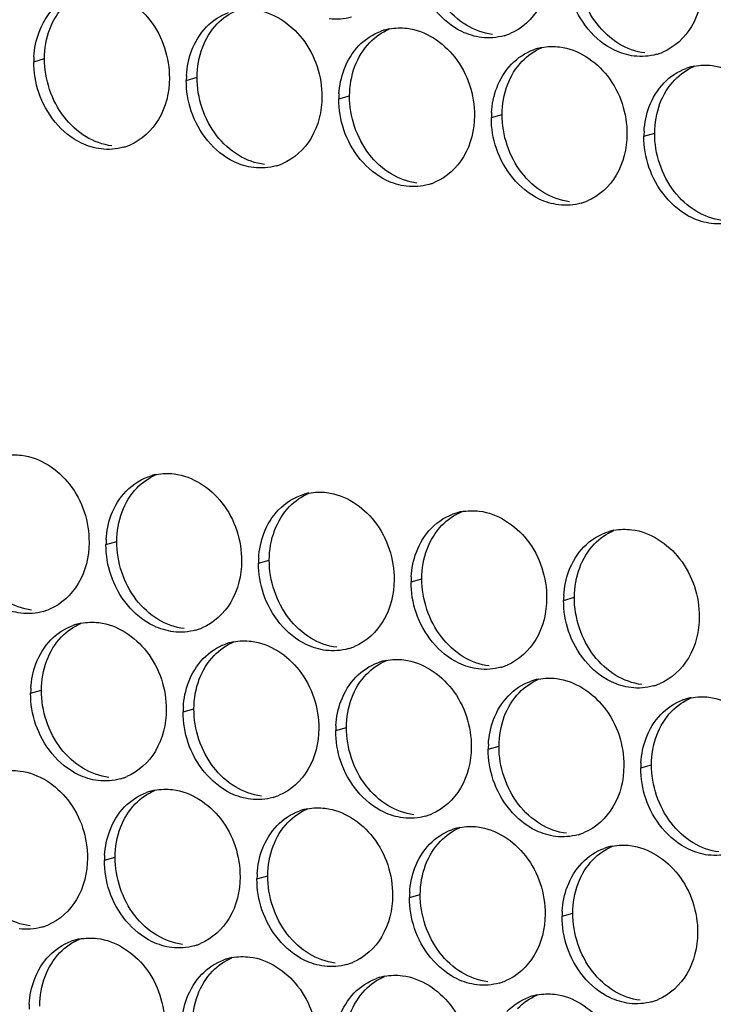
# Paper-space layout '45651_1_3' of a CAD drawing. Header units: millimetres. Extents: x -231 to 594, y 0 to 420.
# Tile 90 of 247: x 139 to 146, y 129 to 138. Entities that reach past the tile are written whole.
import ezdxf

# ---------------------------------------------------------------- set-up
doc = ezdxf.new("R2010")
doc.units = ezdxf.units.MM
doc.header["$LTSCALE"] = 32.67
doc.layers.add('02___PRT_ALL_AXES', color=7, linetype='CONTINUOUS')

psp = doc.layouts.new('45651_1_3')

# ---------------------------------------------------------------- linework, layer by layer
at = {"layer": '02___PRT_ALL_AXES', "color": 7, "linetype": 'CONTINUOUS'}
for p, q in [((139.4373, 137.9684), (139.5445, 137.9991)), ((140.9569, 137.7829), (141.0641, 137.8136)), ((142.4765, 137.5974), (142.5837, 137.6281)), ((143.996, 137.412), (144.1032, 137.4426)), ((145.5156, 137.2265), (145.6228, 137.2572)), ((140.1569, 133.1604), (140.2641, 133.1911)), ((141.6765, 132.9749), (141.7837, 133.0056)), ((143.196, 132.7894), (143.3032, 132.8201)), ((144.7156, 132.6039), (144.8228, 132.6346)), ((139.4062, 131.6786), (139.5134, 131.7093)), ((140.9258, 131.4931), (141.033, 131.5238)), ((142.4454, 131.3077), (142.5526, 131.3383)), ((143.965, 131.1222), (144.0721, 131.1529)), ((145.4845, 130.9367), (145.5917, 130.9674)), ((140.1413, 130.0155), (140.2485, 130.0462)), ((141.6609, 129.83), (141.7681, 129.8607)), ((143.1805, 129.6445), (143.2877, 129.6752)), ((144.7001, 129.4591), (144.8073, 129.4897))]:
    psp.add_line(p, q, dxfattribs=at)
at = {"layer": '02___PRT_ALL_AXES', "color": 3, "linetype": 'CONTINUOUS'}
for centre, radius, start, end in [((143.0819, 137.7584), 0.5467, 105.94061, 109.76751), ((143.0833, 137.7534), 0.5519, 100.97724, 105.93831), ((143.9725, 138.7533), 0.5467, 285.94061, 289.76751), ((143.9719, 138.7547), 0.5481, 289.77289, 292.73686), ((144.6014, 137.5729), 0.5467, 105.94061, 109.76751), ((144.6029, 137.5679), 0.5519, 100.97724, 105.93831), ((145.4915, 138.5692), 0.5481, 289.77289, 292.73686), ((140.3291, 137.964), 0.8918, 176.51802, 179.71686), ((145.4921, 138.5679), 0.5467, 285.94061, 289.76751), ((146.121, 137.3875), 0.5467, 105.94061, 109.76751), ((146.1224, 137.3824), 0.5519, 100.97724, 105.93831), ((141.8487, 137.7785), 0.8918, 176.51802, 179.71686), ((143.3683, 137.593), 0.8918, 176.51802, 179.71686), ((144.8879, 137.4075), 0.8918, 176.51802, 179.71686), ((146.4074, 137.2221), 0.8918, 176.51802, 179.71686), ((140.1826, 137.6425), 0.5467, 285.94061, 289.76751), ((140.1821, 137.6438), 0.5481, 289.77289, 292.73686), ((141.7022, 137.457), 0.5467, 285.94061, 289.76751), ((141.7017, 137.4584), 0.5481, 289.77289, 292.73686), ((143.2218, 137.2716), 0.5467, 285.94061, 289.76751), ((143.2213, 137.2729), 0.5481, 289.77289, 292.73686), ((144.7414, 137.0861), 0.5467, 285.94061, 289.76751), ((144.7408, 137.0874), 0.5481, 289.77289, 292.73686), ((140.7637, 133.3163), 0.5519, 100.97724, 105.93831), ((142.2833, 133.1309), 0.5519, 100.97724, 105.93831), ((143.8029, 132.9454), 0.5519, 100.97724, 105.93831), ((145.3225, 132.7599), 0.5519, 100.97724, 105.93831), ((141.0487, 133.156), 0.8918, 176.51802, 179.71686), ((142.5683, 132.9705), 0.8918, 176.51802, 179.71686), ((144.0879, 132.785), 0.8918, 176.51802, 179.71686), ((145.6075, 132.5995), 0.8918, 176.51802, 179.71686), ((139.3826, 133.02), 0.5467, 285.94061, 289.76751), ((139.3821, 133.0213), 0.5481, 289.77289, 292.73686), ((140.013, 131.8346), 0.5519, 100.97724, 105.93831), ((140.0116, 131.8396), 0.5467, 105.94061, 109.76751), ((140.9022, 132.8345), 0.5467, 285.94061, 289.76751), ((140.9017, 132.8358), 0.5481, 289.77289, 292.73686), ((141.5312, 131.6541), 0.5467, 105.94061, 109.76751), ((141.5326, 131.6491), 0.5519, 100.97724, 105.93831), ((142.4218, 132.649), 0.5467, 285.94061, 289.76751), ((142.4213, 132.6504), 0.5481, 289.77289, 292.73686), ((143.0508, 131.4686), 0.5467, 105.94061, 109.76751), ((143.0522, 131.4636), 0.5519, 100.97724, 105.93831), ((143.9414, 132.4636), 0.5467, 285.94061, 289.76751), ((143.9409, 132.4649), 0.5481, 289.77289, 292.73686), ((144.5704, 131.2832), 0.5467, 105.94061, 109.76751), ((144.5718, 131.2781), 0.5519, 100.97724, 105.93831), ((140.298, 131.6742), 0.8918, 176.51802, 179.71686), ((145.461, 132.2781), 0.5467, 285.94061, 289.76751), ((145.4604, 132.2794), 0.5481, 289.77289, 292.73686), ((146.0899, 131.0977), 0.5467, 105.94061, 109.76751), ((146.0914, 131.0927), 0.5519, 100.97724, 105.93831), ((141.8176, 131.4887), 0.8918, 176.51802, 179.71686), ((143.3372, 131.3032), 0.8918, 176.51802, 179.71686), ((144.8568, 131.1178), 0.8918, 176.51802, 179.71686), ((146.3764, 130.9323), 0.8918, 176.51802, 179.71686), ((140.1515, 131.3527), 0.5467, 285.94061, 289.76751), ((140.151, 131.3541), 0.5481, 289.77289, 292.73686), ((140.7482, 130.1714), 0.5519, 100.97724, 105.93831), ((140.7467, 130.1765), 0.5467, 105.94061, 109.76751), ((141.6711, 131.1673), 0.5467, 285.94061, 289.76751), ((141.6706, 131.1686), 0.5481, 289.77289, 292.73686), ((142.2663, 129.991), 0.5467, 105.94061, 109.76751), ((142.2677, 129.986), 0.5519, 100.97724, 105.93831), ((143.1907, 130.9818), 0.5467, 285.94061, 289.76751), ((143.1902, 130.9831), 0.5481, 289.77289, 292.73686), ((143.7859, 129.8055), 0.5467, 105.94061, 109.76751), ((143.7873, 129.8005), 0.5519, 100.97724, 105.93831), ((144.7103, 130.7963), 0.5467, 285.94061, 289.76751), ((144.7098, 130.7976), 0.5481, 289.77289, 292.73686), ((145.3055, 129.62), 0.5467, 105.94061, 109.76751), ((145.3069, 129.615), 0.5519, 100.97724, 105.93831), ((141.0332, 130.0111), 0.8918, 176.51802, 179.71686), ((142.5527, 129.8256), 0.8918, 176.51802, 179.71686), ((144.0723, 129.6401), 0.8918, 176.51802, 179.71686), ((145.5919, 129.4546), 0.8918, 176.51802, 179.71686), ((139.3671, 129.8751), 0.5467, 285.94061, 289.76751), ((139.3666, 129.8764), 0.5481, 289.77289, 292.73686), ((139.9961, 128.6947), 0.5467, 105.94061, 109.76751), ((139.9975, 128.6897), 0.5519, 100.97724, 105.93831), ((140.8867, 129.6896), 0.5467, 285.94061, 289.76751), ((140.8861, 129.6909), 0.5481, 289.77289, 292.73686), ((141.5171, 128.5042), 0.5519, 100.97724, 105.93831), ((141.5156, 128.5092), 0.5467, 105.94061, 109.76751), ((142.4063, 129.5041), 0.5467, 285.94061, 289.76751), ((142.4057, 129.5055), 0.5481, 289.77289, 292.73686), ((143.0352, 128.3238), 0.5467, 105.94061, 109.76751), ((143.0366, 128.3187), 0.5519, 100.97724, 105.93831), ((143.9258, 129.3187), 0.5467, 285.94061, 289.76751), ((143.9253, 129.32), 0.5481, 289.77289, 292.73686), ((144.5548, 128.1383), 0.5467, 105.94061, 109.76751), ((144.5562, 128.1332), 0.5519, 100.97724, 105.93831), ((140.2825, 128.5293), 0.8918, 176.51802, 179.71686), ((145.4454, 129.1332), 0.5467, 285.94061, 289.76751), ((145.4449, 129.1345), 0.5481, 289.77289, 292.73686)]:
    psp.add_arc(centre, radius, start, end, dxfattribs=at)
for points, knots in [([(144.5779, 138.9143), (144.5772, 138.773), (144.5142, 138.4968), (144.3017, 138.2985), (144.1838, 138.2491)], [0, 0, 0, 0, 0.525086, 1, 1, 1, 1]), ([(143.8986, 138.2105), (143.831, 138.2188), (143.5507, 138.3026), (143.347, 138.5636), (143.2771, 138.772)], [0, 0, 0, 0, 0.236458, 1, 1, 1, 1]), ([(140.1165, 138.6722), (140.3008, 138.6497), (140.6642, 138.4086), (140.789, 138.0075), (140.788, 137.8035)], [0, 0, 0, 0, 0.476473, 1, 1, 1, 1]), ([(146.0975, 138.7289), (146.0968, 138.5876), (146.0338, 138.3113), (145.8212, 138.113), (145.7034, 138.0636)], [0, 0, 0, 0, 0.525086, 1, 1, 1, 1]), ([(145.4182, 138.0251), (145.3506, 138.0333), (145.0703, 138.1172), (144.8666, 138.3782), (144.7966, 138.5866)], [0, 0, 0, 0, 0.236458, 1, 1, 1, 1]), ([(141.6361, 138.4867), (141.8204, 138.4642), (142.1838, 138.2231), (142.3086, 137.822), (142.3076, 137.618)], [0, 0, 0, 0, 0.476473, 1, 1, 1, 1]), ([(143.1557, 138.3012), (143.34, 138.2787), (143.7034, 138.0376), (143.8282, 137.6366), (143.8272, 137.4326)], [0, 0, 0, 0, 0.476473, 1, 1, 1, 1]), ([(144.6753, 138.1157), (144.8596, 138.0932), (145.223, 137.8521), (145.3478, 137.4511), (145.3468, 137.2471)], [0, 0, 0, 0, 0.476473, 1, 1, 1, 1]), ([(146.1949, 137.9303), (146.3792, 137.9078), (146.7426, 137.6667), (146.8674, 137.2656), (146.8664, 137.0616)], [0, 0, 0, 0, 0.476473, 1, 1, 1, 1]), ([(140.788, 137.8035), (140.7873, 137.6622), (140.7243, 137.386), (140.5118, 137.1877), (140.3939, 137.1383)], [0, 0, 0, 0, 0.525086, 1, 1, 1, 1]), ([(140.1088, 137.0997), (140.0412, 137.108), (139.7608, 137.1918), (139.5572, 137.4528), (139.4872, 137.6612)], [0, 0, 0, 0, 0.236458, 1, 1, 1, 1]), ([(142.3076, 137.618), (142.3069, 137.4767), (142.2439, 137.2005), (142.0314, 137.0022), (141.9135, 136.9528)], [0, 0, 0, 0, 0.525086, 1, 1, 1, 1]), ([(141.6284, 136.9143), (141.5608, 136.9225), (141.2804, 137.0063), (141.0767, 137.2674), (141.0068, 137.4758)], [0, 0, 0, 0, 0.236458, 1, 1, 1, 1]), ([(143.8272, 137.4326), (143.8265, 137.2913), (143.7635, 137.0151), (143.551, 136.8167), (143.4331, 136.7674)], [0, 0, 0, 0, 0.525086, 1, 1, 1, 1]), ([(143.1479, 136.7288), (143.0804, 136.737), (142.8, 136.8209), (142.5963, 137.0819), (142.5264, 137.2903)], [0, 0, 0, 0, 0.236458, 1, 1, 1, 1]), ([(145.3468, 137.2471), (145.3461, 137.1058), (145.2831, 136.8296), (145.0706, 136.6313), (144.9527, 136.5819)], [0, 0, 0, 0, 0.525086, 1, 1, 1, 1]), ([(144.6675, 136.5433), (144.5999, 136.5515), (144.3196, 136.6354), (144.1159, 136.8964), (144.046, 137.1048)], [0, 0, 0, 0, 0.236458, 1, 1, 1, 1]), ([(146.1871, 136.3578), (146.1195, 136.3661), (145.8392, 136.4499), (145.6355, 136.7109), (145.5655, 136.9193)], [0, 0, 0, 0, 0.236458, 1, 1, 1, 1]), ([(139.3166, 134.0496), (139.5009, 134.0271), (139.8642, 133.786), (139.989, 133.385), (139.988, 133.181)], [0, 0, 0, 0, 0.476473, 1, 1, 1, 1]), ([(140.8361, 133.8642), (141.0204, 133.8417), (141.3838, 133.6006), (141.5086, 133.1995), (141.5076, 132.9955)], [0, 0, 0, 0, 0.476473, 1, 1, 1, 1]), ([(142.3557, 133.6787), (142.54, 133.6562), (142.9034, 133.4151), (143.0282, 133.014), (143.0272, 132.81)], [0, 0, 0, 0, 0.476473, 1, 1, 1, 1]), ([(143.8753, 133.4932), (144.0596, 133.4707), (144.423, 133.2296), (144.5478, 132.8286), (144.5468, 132.6246)], [0, 0, 0, 0, 0.476473, 1, 1, 1, 1]), ([(145.3949, 133.3077), (145.5792, 133.2852), (145.9426, 133.0441), (146.0674, 132.6431), (146.0664, 132.4391)], [0, 0, 0, 0, 0.476473, 1, 1, 1, 1]), ([(139.988, 133.181), (139.9873, 133.0397), (139.9244, 132.7635), (139.7118, 132.5652), (139.594, 132.5158)], [0, 0, 0, 0, 0.525086, 1, 1, 1, 1]), ([(139.3088, 132.4772), (139.2412, 132.4854), (138.9608, 132.5693), (138.7572, 132.8303), (138.6872, 133.0387)], [0, 0, 0, 0, 0.236458, 1, 1, 1, 1]), ([(141.5076, 132.9955), (141.5069, 132.8542), (141.4439, 132.578), (141.2314, 132.3797), (141.1135, 132.3303)], [0, 0, 0, 0, 0.525086, 1, 1, 1, 1]), ([(140.8284, 132.2917), (140.7608, 132.3), (140.4804, 132.3838), (140.2768, 132.6448), (140.2068, 132.8532)], [0, 0, 0, 0, 0.236458, 1, 1, 1, 1]), ([(143.0272, 132.81), (143.0265, 132.6687), (142.9635, 132.3925), (142.751, 132.1942), (142.6331, 132.1448)], [0, 0, 0, 0, 0.525086, 1, 1, 1, 1]), ([(142.3479, 132.1062), (142.2804, 132.1145), (142, 132.1983), (141.7963, 132.4593), (141.7264, 132.6677)], [0, 0, 0, 0, 0.236458, 1, 1, 1, 1]), ([(144.5468, 132.6246), (144.5461, 132.4833), (144.4831, 132.207), (144.2706, 132.0087), (144.1527, 131.9593)], [0, 0, 0, 0, 0.525086, 1, 1, 1, 1]), ([(143.8675, 131.9208), (143.8, 131.929), (143.5196, 132.0129), (143.3159, 132.2739), (143.246, 132.4823)], [0, 0, 0, 0, 0.236458, 1, 1, 1, 1]), ([(140.0855, 132.3824), (140.2698, 132.3599), (140.6331, 132.1188), (140.7579, 131.7177), (140.7569, 131.5137)], [0, 0, 0, 0, 0.476473, 1, 1, 1, 1]), ([(146.0664, 132.4391), (146.0657, 132.2978), (146.0027, 132.0216), (145.7902, 131.8233), (145.6723, 131.7739)], [0, 0, 0, 0, 0.525086, 1, 1, 1, 1]), ([(145.3871, 131.7353), (145.3195, 131.7435), (145.0392, 131.8274), (144.8355, 132.0884), (144.7656, 132.2968)], [0, 0, 0, 0, 0.236458, 1, 1, 1, 1]), ([(141.605, 132.1969), (141.7893, 132.1744), (142.1527, 131.9333), (142.2775, 131.5323), (142.2765, 131.3283)], [0, 0, 0, 0, 0.476473, 1, 1, 1, 1]), ([(143.1246, 132.0114), (143.3089, 131.9889), (143.6723, 131.7478), (143.7971, 131.3468), (143.7961, 131.1428)], [0, 0, 0, 0, 0.476473, 1, 1, 1, 1]), ([(144.6442, 131.826), (144.8285, 131.8035), (145.1919, 131.5624), (145.3167, 131.1613), (145.3157, 130.9573)], [0, 0, 0, 0, 0.476473, 1, 1, 1, 1]), ([(146.1638, 131.6405), (146.3481, 131.618), (146.7115, 131.3769), (146.8363, 130.9758), (146.8353, 130.7718)], [0, 0, 0, 0, 0.476473, 1, 1, 1, 1]), ([(140.7569, 131.5137), (140.7562, 131.3724), (140.6933, 131.0962), (140.4807, 130.8979), (140.3629, 130.8485)], [0, 0, 0, 0, 0.525086, 1, 1, 1, 1]), ([(140.0777, 130.8099), (140.0101, 130.8182), (139.7297, 130.902), (139.5261, 131.1631), (139.4561, 131.3715)], [0, 0, 0, 0, 0.236458, 1, 1, 1, 1]), ([(142.2765, 131.3283), (142.2758, 131.187), (142.2128, 130.9108), (142.0003, 130.7124), (141.8824, 130.6631)], [0, 0, 0, 0, 0.525086, 1, 1, 1, 1]), ([(141.5973, 130.6245), (141.5297, 130.6327), (141.2493, 130.7166), (141.0457, 130.9776), (140.9757, 131.186)], [0, 0, 0, 0, 0.236458, 1, 1, 1, 1]), ([(143.7961, 131.1428), (143.7954, 131.0015), (143.7324, 130.7253), (143.5199, 130.527), (143.402, 130.4776)], [0, 0, 0, 0, 0.525086, 1, 1, 1, 1]), ([(143.1169, 130.439), (143.0493, 130.4472), (142.7689, 130.5311), (142.5652, 130.7921), (142.4953, 131.0005)], [0, 0, 0, 0, 0.236458, 1, 1, 1, 1]), ([(145.3157, 130.9573), (145.315, 130.816), (145.252, 130.5398), (145.0395, 130.3415), (144.9216, 130.2921)], [0, 0, 0, 0, 0.525086, 1, 1, 1, 1]), ([(139.301, 130.9047), (139.4853, 130.8823), (139.8487, 130.6411), (139.9735, 130.2401), (139.9725, 130.0361)], [0, 0, 0, 0, 0.476473, 1, 1, 1, 1]), ([(144.6364, 130.2535), (144.5689, 130.2618), (144.2885, 130.3456), (144.0848, 130.6066), (144.0149, 130.815)], [0, 0, 0, 0, 0.236458, 1, 1, 1, 1]), ([(140.8206, 130.7193), (141.0049, 130.6968), (141.3683, 130.4557), (141.4931, 130.0546), (141.4921, 129.8506)], [0, 0, 0, 0, 0.476473, 1, 1, 1, 1]), ([(146.156, 130.068), (146.0884, 130.0763), (145.8081, 130.1601), (145.6044, 130.4211), (145.5345, 130.6295)], [0, 0, 0, 0, 0.236458, 1, 1, 1, 1]), ([(142.3402, 130.5338), (142.5245, 130.5113), (142.8879, 130.2702), (143.0127, 129.8691), (143.0117, 129.6651)], [0, 0, 0, 0, 0.476473, 1, 1, 1, 1]), ([(143.8598, 130.3483), (144.0441, 130.3258), (144.4074, 130.0847), (144.5323, 129.6837), (144.5312, 129.4797)], [0, 0, 0, 0, 0.476473, 1, 1, 1, 1]), ([(145.3793, 130.1628), (145.5636, 130.1403), (145.927, 129.8992), (146.0518, 129.4982), (146.0508, 129.2942)], [0, 0, 0, 0, 0.476473, 1, 1, 1, 1]), ([(139.9725, 130.0361), (139.9718, 129.8948), (139.9088, 129.6186), (139.6963, 129.4203), (139.5784, 129.3709)], [0, 0, 0, 0, 0.525086, 1, 1, 1, 1]), ([(141.4921, 129.8506), (141.4914, 129.7093), (141.4284, 129.4331), (141.2159, 129.2348), (141.098, 129.1854)], [0, 0, 0, 0, 0.525086, 1, 1, 1, 1]), ([(140.8128, 129.1468), (140.7452, 129.1551), (140.4649, 129.2389), (140.2612, 129.4999), (140.1913, 129.7083)], [0, 0, 0, 0, 0.236458, 1, 1, 1, 1]), ([(143.0117, 129.6651), (143.011, 129.5238), (142.948, 129.2476), (142.7354, 129.0493), (142.6176, 128.9999)], [0, 0, 0, 0, 0.525086, 1, 1, 1, 1]), ([(142.3324, 128.9613), (142.2648, 128.9696), (141.9845, 129.0534), (141.7808, 129.3145), (141.7108, 129.5229)], [0, 0, 0, 0, 0.236458, 1, 1, 1, 1]), ([(144.5312, 129.4797), (144.5305, 129.3384), (144.4676, 129.0622), (144.255, 128.8638), (144.1372, 128.8145)], [0, 0, 0, 0, 0.525086, 1, 1, 1, 1]), ([(143.852, 128.7759), (143.7844, 128.7841), (143.504, 128.868), (143.3004, 129.129), (143.2304, 129.3374)], [0, 0, 0, 0, 0.236458, 1, 1, 1, 1]), ([(146.0508, 129.2942), (146.0501, 129.1529), (145.9872, 128.8767), (145.7746, 128.6784), (145.6567, 128.629)], [0, 0, 0, 0, 0.525086, 1, 1, 1, 1]), ([(140.0699, 129.2375), (140.2542, 129.215), (140.6176, 128.9739), (140.7424, 128.5728), (140.7414, 128.3688)], [0, 0, 0, 0, 0.476473, 1, 1, 1, 1]), ([(145.3716, 128.5904), (145.304, 128.5986), (145.0236, 128.6825), (144.82, 128.9435), (144.75, 129.1519)], [0, 0, 0, 0, 0.236458, 1, 1, 1, 1]), ([(141.5895, 129.052), (141.7738, 129.0295), (142.1372, 128.7884), (142.262, 128.3874), (142.261, 128.1834)], [0, 0, 0, 0, 0.476473, 1, 1, 1, 1]), ([(143.1091, 128.8665), (143.2934, 128.8441), (143.6568, 128.6029), (143.7816, 128.2019), (143.7806, 127.9979)], [0, 0, 0, 0, 0.476473, 1, 1, 1, 1]), ([(144.6287, 128.6811), (144.813, 128.6586), (145.1763, 128.4175), (145.3012, 128.0164), (145.3002, 127.8124)], [0, 0, 0, 0, 0.476473, 1, 1, 1, 1])]:
    psp.add_open_spline(points, degree=3, knots=knots, dxfattribs=at)
at = {"layer": '02___PRT_ALL_AXES', "color": 7, "linetype": 'CONTINUOUS'}
for points in [[(145.049, 138.3443), (144.9242, 138.5057), (144.8529, 138.7204), (144.8539, 138.9244)], [(139.5974, 138.2937), (139.6302, 138.3808), (139.6803, 138.4639), (139.745, 138.5309)], [(141.2646, 138.3454), (141.3191, 138.4017), (141.3859, 138.4485), (141.4582, 138.4788)], [(143.7477, 138.3326), (143.6638, 138.3834), (143.5894, 138.4522), (143.5294, 138.5298)], [(139.5445, 137.9991), (139.545, 138.0988), (139.5622, 138.2003), (139.5974, 138.2937)], [(141.117, 138.1082), (141.1498, 138.1953), (141.1999, 138.2784), (141.2646, 138.3454)], [(142.7842, 138.1599), (142.8386, 138.2163), (142.9055, 138.263), (142.9777, 138.2933)], [(144.0058, 138.2412), (143.9152, 138.2523), (143.8257, 138.2853), (143.7477, 138.3326)], [(145.2672, 138.1471), (145.1834, 138.1979), (145.109, 138.2668), (145.049, 138.3443)], [(141.0641, 137.8136), (141.0646, 137.9134), (141.0818, 138.0148), (141.117, 138.1082)], [(142.6365, 137.9227), (142.6694, 138.0099), (142.7195, 138.0929), (142.7842, 138.1599)], [(144.3038, 137.9744), (144.3582, 138.0308), (144.4251, 138.0776), (144.4973, 138.1078)], [(145.5254, 138.0557), (145.4348, 138.0668), (145.3453, 138.0998), (145.2672, 138.1471)], [(139.7395, 137.419), (139.6147, 137.5803), (139.5435, 137.7951), (139.5445, 137.9991)], [(144.1561, 137.7372), (144.1889, 137.8244), (144.2391, 137.9074), (144.3038, 137.9744)], [(142.5837, 137.6281), (142.5841, 137.7279), (142.6014, 137.8293), (142.6365, 137.9227)], [(145.8234, 137.789), (145.8778, 137.8453), (145.9446, 137.8921), (146.0169, 137.9224)], [(141.2591, 137.2335), (141.1343, 137.3949), (141.0631, 137.6096), (141.0641, 137.8136)], [(145.6757, 137.5518), (145.7085, 137.6389), (145.7587, 137.722), (145.8234, 137.789)], [(144.1032, 137.4426), (144.1037, 137.5424), (144.121, 137.6439), (144.1561, 137.7372)], [(142.7787, 137.048), (142.6539, 137.2094), (142.5826, 137.4241), (142.5837, 137.6281)], [(145.6228, 137.2572), (145.6233, 137.3569), (145.6406, 137.4584), (145.6757, 137.5518)], [(139.9578, 137.2218), (139.874, 137.2726), (139.7995, 137.3414), (139.7395, 137.419)], [(144.2983, 136.8625), (144.1735, 137.0239), (144.1022, 137.2386), (144.1032, 137.4426)], [(140.216, 137.1304), (140.1254, 137.1415), (140.0359, 137.1745), (139.9578, 137.2218)], [(141.4774, 137.0363), (141.3935, 137.0871), (141.3191, 137.1559), (141.2591, 137.2335)], [(145.8179, 136.6771), (145.6931, 136.8384), (145.6218, 137.0532), (145.6228, 137.2572)], [(141.7356, 136.9449), (141.6449, 136.956), (141.5555, 136.989), (141.4774, 137.0363)], [(142.997, 136.8508), (142.9131, 136.9017), (142.8387, 136.9705), (142.7787, 137.048)], [(143.2551, 136.7595), (143.1645, 136.7705), (143.0751, 136.8035), (142.997, 136.8508)], [(144.5166, 136.6654), (144.4327, 136.7162), (144.3583, 136.785), (144.2983, 136.8625)], [(144.7747, 136.574), (144.6841, 136.585), (144.5946, 136.6181), (144.5166, 136.6654)], [(146.0361, 136.4799), (145.9523, 136.5307), (145.8779, 136.5995), (145.8179, 136.6771)], [(146.2943, 136.3885), (146.2037, 136.3996), (146.1142, 136.4326), (146.0361, 136.4799)], [(140.4646, 133.7228), (140.5191, 133.7792), (140.5859, 133.826), (140.6582, 133.8563)], [(140.317, 133.4856), (140.3498, 133.5728), (140.3999, 133.6559), (140.4646, 133.7228)], [(141.9842, 133.5374), (142.0387, 133.5937), (142.1055, 133.6405), (142.1777, 133.6708)], [(140.2641, 133.1911), (140.2646, 133.2908), (140.2818, 133.3923), (140.317, 133.4856)], [(141.8366, 133.3002), (141.8694, 133.3873), (141.9195, 133.4704), (141.9842, 133.5374)], [(143.5038, 133.3519), (143.5582, 133.4083), (143.6251, 133.455), (143.6973, 133.4853)], [(141.7837, 133.0056), (141.7842, 133.1053), (141.8014, 133.2068), (141.8366, 133.3002)], [(143.3561, 133.1147), (143.389, 133.2019), (143.4391, 133.2849), (143.5038, 133.3519)], [(145.0234, 133.1664), (145.0778, 133.2228), (145.1446, 133.2696), (145.2169, 133.2998)], [(140.4591, 132.611), (140.3343, 132.7723), (140.2631, 132.9871), (140.2641, 133.1911)], [(144.8757, 132.9292), (144.9085, 133.0164), (144.9587, 133.0994), (145.0234, 133.1664)], [(143.3032, 132.8201), (143.3037, 132.9199), (143.321, 133.0213), (143.3561, 133.1147)], [(141.9787, 132.4255), (141.8539, 132.5869), (141.7827, 132.8016), (141.7837, 133.0056)], [(144.8228, 132.6346), (144.8233, 132.7344), (144.8406, 132.8358), (144.8757, 132.9292)], [(143.4983, 132.24), (143.3735, 132.4014), (143.3022, 132.6161), (143.3032, 132.8201)], [(139.416, 132.5079), (139.3254, 132.5189), (139.2359, 132.552), (139.1578, 132.5993)], [(140.6774, 132.4138), (140.5935, 132.4646), (140.5191, 132.5334), (140.4591, 132.611)], [(145.0179, 132.0545), (144.8931, 132.2159), (144.8218, 132.4306), (144.8228, 132.6346)], [(140.9356, 132.3224), (140.8449, 132.3335), (140.7555, 132.3665), (140.6774, 132.4138)], [(142.197, 132.2283), (142.1131, 132.2791), (142.0387, 132.3479), (141.9787, 132.4255)], [(139.714, 132.2411), (139.7684, 132.2974), (139.8352, 132.3442), (139.9075, 132.3745)], [(139.5663, 132.0039), (139.5991, 132.091), (139.6493, 132.1741), (139.714, 132.2411)], [(141.2335, 132.0556), (141.288, 132.112), (141.3548, 132.1587), (141.4271, 132.189)], [(142.4551, 132.1369), (142.3645, 132.148), (142.2751, 132.181), (142.197, 132.2283)], [(143.7166, 132.0428), (143.6327, 132.0936), (143.5583, 132.1625), (143.4983, 132.24)], [(139.5134, 131.7093), (139.5139, 131.8091), (139.5311, 131.9105), (139.5663, 132.0039)], [(141.0859, 131.8184), (141.1187, 131.9056), (141.1688, 131.9886), (141.2335, 132.0556)], [(142.7531, 131.8701), (142.8076, 131.9265), (142.8744, 131.9733), (142.9466, 132.0035)], [(143.9747, 131.9514), (143.8841, 131.9625), (143.7946, 131.9955), (143.7166, 132.0428)], [(145.2362, 131.8574), (145.1523, 131.9082), (145.0779, 131.977), (145.0179, 132.0545)], [(141.033, 131.5238), (141.0335, 131.6236), (141.0507, 131.725), (141.0859, 131.8184)], [(142.6055, 131.6329), (142.6383, 131.7201), (142.6884, 131.8031), (142.7531, 131.8701)], [(144.2727, 131.6847), (144.3271, 131.741), (144.394, 131.7878), (144.4662, 131.8181)], [(145.4943, 131.766), (145.4037, 131.777), (145.3142, 131.8101), (145.2362, 131.8574)], [(139.7085, 131.1292), (139.5836, 131.2906), (139.5124, 131.5053), (139.5134, 131.7093)], [(142.5526, 131.3383), (142.5531, 131.4381), (142.5703, 131.5396), (142.6055, 131.6329)], [(144.125, 131.4475), (144.1579, 131.5346), (144.208, 131.6177), (144.2727, 131.6847)], [(145.7923, 131.4992), (145.8467, 131.5555), (145.9136, 131.6023), (145.9858, 131.6326)], [(141.228, 130.9437), (141.1032, 131.1051), (141.032, 131.3198), (141.033, 131.5238)], [(145.6446, 131.262), (145.6774, 131.3491), (145.7276, 131.4322), (145.7923, 131.4992)], [(144.0721, 131.1529), (144.0726, 131.2526), (144.0899, 131.3541), (144.125, 131.4475)], [(142.7476, 130.7582), (142.6228, 130.9196), (142.5516, 131.1343), (142.5526, 131.3383)], [(145.5917, 130.9674), (145.5922, 131.0671), (145.6095, 131.1686), (145.6446, 131.262)], [(139.9267, 130.932), (139.8429, 130.9828), (139.7684, 131.0516), (139.7085, 131.1292)], [(144.2672, 130.5728), (144.1424, 130.7341), (144.0711, 130.9489), (144.0721, 131.1529)], [(140.1849, 130.8406), (140.0943, 130.8517), (140.0048, 130.8847), (139.9267, 130.932)], [(141.4463, 130.7465), (141.3625, 130.7973), (141.288, 130.8662), (141.228, 130.9437)], [(145.7868, 130.3873), (145.662, 130.5487), (145.5907, 130.7634), (145.5917, 130.9674)], [(140.4491, 130.578), (140.5035, 130.6343), (140.5704, 130.6811), (140.6426, 130.7114)], [(141.7045, 130.6551), (141.6139, 130.6662), (141.5244, 130.6992), (141.4463, 130.7465)], [(142.9659, 130.5611), (142.882, 130.6119), (142.8076, 130.6807), (142.7476, 130.7582)], [(140.3014, 130.3408), (140.3342, 130.4279), (140.3844, 130.511), (140.4491, 130.578)], [(141.9687, 130.3925), (142.0231, 130.4488), (142.0899, 130.4956), (142.1622, 130.5259)], [(143.224, 130.4697), (143.1334, 130.4807), (143.044, 130.5138), (142.9659, 130.5611)], [(144.4855, 130.3756), (144.4016, 130.4264), (144.3272, 130.4952), (144.2672, 130.5728)], [(140.2485, 130.0462), (140.249, 130.1459), (140.2663, 130.2474), (140.3014, 130.3408)], [(141.821, 130.1553), (141.8538, 130.2424), (141.904, 130.3255), (141.9687, 130.3925)], [(143.4883, 130.207), (143.5427, 130.2634), (143.6095, 130.3101), (143.6818, 130.3404)], [(144.7436, 130.2842), (144.653, 130.2953), (144.5636, 130.3283), (144.4855, 130.3756)], [(146.0051, 130.1901), (145.9212, 130.2409), (145.8468, 130.3097), (145.7868, 130.3873)], [(141.7681, 129.8607), (141.7686, 129.9605), (141.7859, 130.0619), (141.821, 130.1553)], [(143.3406, 129.9698), (143.3734, 130.057), (143.4236, 130.14), (143.4883, 130.207)], [(145.0078, 130.0215), (145.0623, 130.0779), (145.1291, 130.1247), (145.2014, 130.1549)], [(146.2632, 130.0987), (146.1726, 130.1098), (146.0831, 130.1428), (146.0051, 130.1901)], [(140.4436, 129.4661), (140.3188, 129.6274), (140.2475, 129.8422), (140.2485, 130.0462)], [(143.2877, 129.6752), (143.2882, 129.775), (143.3054, 129.8764), (143.3406, 129.9698)], [(144.8602, 129.7843), (144.893, 129.8715), (144.9431, 129.9545), (145.0078, 130.0215)], [(141.9632, 129.2806), (141.8384, 129.442), (141.7671, 129.6567), (141.7681, 129.8607)], [(144.8073, 129.4897), (144.8078, 129.5895), (144.825, 129.691), (144.8602, 129.7843)], [(143.4828, 129.0951), (143.358, 129.2565), (143.2867, 129.4712), (143.2877, 129.6752)], [(139.4004, 129.363), (139.3098, 129.374), (139.2204, 129.4071), (139.1423, 129.4544)], [(140.6619, 129.2689), (140.578, 129.3197), (140.5036, 129.3885), (140.4436, 129.4661)], [(145.0023, 128.9096), (144.8775, 129.071), (144.8063, 129.2857), (144.8073, 129.4897)], [(140.92, 129.1775), (140.8294, 129.1886), (140.7399, 129.2216), (140.6619, 129.2689)], [(142.1814, 129.0834), (142.0976, 129.1342), (142.0232, 129.203), (141.9632, 129.2806)], [(139.6984, 129.0962), (139.7528, 129.1525), (139.8197, 129.1993), (139.8919, 129.2296)], [(139.5508, 128.859), (139.5836, 128.9462), (139.6337, 129.0292), (139.6984, 129.0962)], [(141.218, 128.9107), (141.2724, 128.9671), (141.3393, 129.0138), (141.4115, 129.0441)], [(142.4396, 128.992), (142.349, 129.0031), (142.2595, 129.0361), (142.1814, 129.0834)], [(143.701, 128.8979), (143.6172, 128.9487), (143.5428, 129.0176), (143.4828, 129.0951)], [(139.4979, 128.5644), (139.4983, 128.6642), (139.5156, 128.7656), (139.5508, 128.859)], [(141.0703, 128.6735), (141.1031, 128.7607), (141.1533, 128.8437), (141.218, 128.9107)], [(142.7376, 128.7252), (142.792, 128.7816), (142.8588, 128.8284), (142.9311, 128.8586)], [(143.9592, 128.8066), (143.8686, 128.8176), (143.7791, 128.8506), (143.701, 128.8979)], [(145.2206, 128.7125), (145.1368, 128.7633), (145.0623, 128.8321), (145.0023, 128.9096)], [(141.0174, 128.3789), (141.0179, 128.4787), (141.0352, 128.5801), (141.0703, 128.6735)], [(142.5899, 128.488), (142.6227, 128.5752), (142.6729, 128.6582), (142.7376, 128.7252)], [(144.2572, 128.5398), (144.3116, 128.5961), (144.3784, 128.6429), (144.4507, 128.6732)], [(145.4788, 128.6211), (145.3882, 128.6321), (145.2987, 128.6652), (145.2206, 128.7125)]]:
    psp.add_open_spline(points, degree=3, dxfattribs=at)
at = {"layer": '02___PRT_ALL_AXES', "color": 3, "linetype": 'CONTINUOUS'}
for points in [[(139.4902, 138.263), (139.523, 138.3501), (139.5731, 138.4332), (139.6378, 138.5002)], [(141.1574, 138.3147), (141.2183, 138.3777), (141.295, 138.4288), (141.3774, 138.4584)], [(142.603, 138.4131), (142.531, 138.3926), (142.4534, 138.3869), (142.379, 138.396)], [(139.4389, 138.0181), (139.444, 138.1014), (139.4608, 138.1849), (139.4902, 138.263)], [(141.0098, 138.0775), (141.0426, 138.1647), (141.0927, 138.2477), (141.1574, 138.3147)], [(142.677, 138.1292), (142.7379, 138.1922), (142.8145, 138.2433), (142.897, 138.2729)], [(142.9782, 138.2952), (143.0363, 138.3065), (143.0969, 138.3084), (143.1557, 138.3012)], [(144.1226, 138.2277), (144.0506, 138.2071), (143.9729, 138.2015), (143.8986, 138.2105)], [(140.9585, 137.8327), (140.9636, 137.9159), (140.9804, 137.9995), (141.0098, 138.0775)], [(142.5294, 137.892), (142.5622, 137.9792), (142.6123, 138.0622), (142.677, 138.1292)], [(144.1966, 137.9438), (144.2574, 138.0067), (144.3341, 138.0578), (144.4165, 138.0874)], [(144.4978, 138.1098), (144.5559, 138.121), (144.6165, 138.1229), (144.6753, 138.1157)], [(139.4872, 137.6612), (139.4542, 137.7596), (139.4368, 137.8647), (139.4373, 137.9684)], [(145.6422, 138.0422), (145.5702, 138.0216), (145.4925, 138.016), (145.4182, 138.0251)], [(142.4781, 137.6472), (142.4832, 137.7304), (142.5, 137.814), (142.5294, 137.892)], [(144.0489, 137.7066), (144.0817, 137.7937), (144.1319, 137.8768), (144.1966, 137.9438)], [(145.7162, 137.7583), (145.777, 137.8213), (145.8537, 137.8723), (145.9361, 137.902)], [(146.0173, 137.9243), (146.0755, 137.9356), (146.1361, 137.9374), (146.1949, 137.9303)], [(141.0068, 137.4758), (140.9738, 137.5741), (140.9564, 137.6792), (140.9569, 137.7829)], [(143.9977, 137.4617), (144.0027, 137.5449), (144.0196, 137.6285), (144.0489, 137.7066)], [(145.5685, 137.5211), (145.6013, 137.6082), (145.6515, 137.6913), (145.7162, 137.7583)], [(142.5264, 137.2903), (142.4934, 137.3886), (142.4759, 137.4937), (142.4765, 137.5974)], [(145.5173, 137.2762), (145.5223, 137.3595), (145.5391, 137.443), (145.5685, 137.5211)], [(144.046, 137.1048), (144.013, 137.2031), (143.9955, 137.3082), (143.996, 137.412)], [(145.5655, 136.9193), (145.5325, 137.0177), (145.5151, 137.1228), (145.5156, 137.2265)], [(140.3328, 137.1168), (140.2608, 137.0963), (140.1831, 137.0907), (140.1088, 137.0997)], [(141.8524, 136.9314), (141.7803, 136.9108), (141.7027, 136.9052), (141.6284, 136.9143)], [(143.3719, 136.7459), (143.2999, 136.7253), (143.2223, 136.7197), (143.1479, 136.7288)], [(144.8915, 136.5604), (144.8195, 136.5398), (144.7419, 136.5342), (144.6675, 136.5433)], [(146.4111, 136.3749), (146.3391, 136.3544), (146.2614, 136.3487), (146.1871, 136.3578)], [(139.139, 134.0436), (139.1971, 134.0549), (139.2578, 134.0568), (139.3166, 134.0496)], [(140.3574, 133.6922), (140.4265, 133.7636), (140.5166, 133.8198), (140.6121, 133.8471)], [(140.6586, 133.8582), (140.7167, 133.8695), (140.7774, 133.8713), (140.8361, 133.8642)], [(140.2098, 133.455), (140.2426, 133.5421), (140.2927, 133.6252), (140.3574, 133.6922)], [(141.877, 133.5067), (141.9461, 133.5782), (142.0362, 133.6343), (142.1317, 133.6616)], [(142.1782, 133.6727), (142.2363, 133.684), (142.2969, 133.6859), (142.3557, 133.6787)], [(140.1585, 133.2101), (140.1636, 133.2934), (140.1804, 133.3769), (140.2098, 133.455)], [(141.7294, 133.2695), (141.7622, 133.3567), (141.8123, 133.4397), (141.877, 133.5067)], [(143.3966, 133.3212), (143.4656, 133.3927), (143.5558, 133.4488), (143.6513, 133.4761)], [(143.6978, 133.4872), (143.7559, 133.4985), (143.8165, 133.5004), (143.8753, 133.4932)], [(141.6781, 133.0247), (141.6832, 133.1079), (141.7, 133.1915), (141.7294, 133.2695)], [(143.2489, 133.084), (143.2818, 133.1712), (143.3319, 133.2542), (143.3966, 133.3212)], [(144.9162, 133.1357), (144.9852, 133.2072), (145.0753, 133.2633), (145.1709, 133.2906)], [(145.2174, 133.3017), (145.2755, 133.313), (145.3361, 133.3149), (145.3949, 133.3077)], [(140.2068, 132.8532), (140.1738, 132.9516), (140.1564, 133.0566), (140.1569, 133.1604)], [(143.1977, 132.8392), (143.2027, 132.9224), (143.2196, 133.006), (143.2489, 133.084)], [(144.7685, 132.8985), (144.8013, 132.9857), (144.8515, 133.0687), (144.9162, 133.1357)], [(141.7264, 132.6677), (141.6934, 132.7661), (141.676, 132.8712), (141.6765, 132.9749)], [(144.7173, 132.6537), (144.7223, 132.7369), (144.7392, 132.8205), (144.7685, 132.8985)], [(143.246, 132.4823), (143.213, 132.5806), (143.1955, 132.6857), (143.196, 132.7894)], [(144.7656, 132.2968), (144.7325, 132.3951), (144.7151, 132.5002), (144.7156, 132.6039)], [(139.5328, 132.4943), (139.4608, 132.4737), (139.3831, 132.4681), (139.3088, 132.4772)], [(139.9079, 132.3764), (139.966, 132.3877), (140.0267, 132.3896), (140.0855, 132.3824)], [(139.6068, 132.2104), (139.6676, 132.2734), (139.7443, 132.3245), (139.8267, 132.3541)], [(141.0524, 132.3088), (140.9804, 132.2883), (140.9027, 132.2826), (140.8284, 132.2917)], [(139.4591, 131.9732), (139.4919, 132.0604), (139.5421, 132.1434), (139.6068, 132.2104)], [(141.4275, 132.1909), (141.4856, 132.2022), (141.5463, 132.2041), (141.605, 132.1969)], [(141.1263, 132.0249), (141.1872, 132.0879), (141.2639, 132.139), (141.3463, 132.1686)], [(142.5719, 132.1233), (142.4999, 132.1028), (142.4223, 132.0972), (142.3479, 132.1062)], [(140.9787, 131.7877), (141.0115, 131.8749), (141.0616, 131.9579), (141.1263, 132.0249)], [(142.9471, 132.0055), (143.0052, 132.0167), (143.0658, 132.0186), (143.1246, 132.0114)], [(139.4078, 131.7284), (139.4129, 131.8116), (139.4297, 131.8952), (139.4591, 131.9732)], [(142.6459, 131.8394), (142.7068, 131.9024), (142.7835, 131.9535), (142.8659, 131.9831)], [(144.0915, 131.9379), (144.0195, 131.9173), (143.9419, 131.9117), (143.8675, 131.9208)], [(140.9274, 131.5429), (140.9325, 131.6261), (140.9493, 131.7097), (140.9787, 131.7877)], [(142.4983, 131.6023), (142.5311, 131.6894), (142.5812, 131.7725), (142.6459, 131.8394)], [(144.1655, 131.654), (144.2263, 131.717), (144.303, 131.768), (144.3855, 131.7977)], [(144.4667, 131.82), (144.5248, 131.8313), (144.5854, 131.8331), (144.6442, 131.826)], [(145.6111, 131.7524), (145.5391, 131.7318), (145.4614, 131.7262), (145.3871, 131.7353)], [(139.4561, 131.3715), (139.4231, 131.4698), (139.4057, 131.5749), (139.4062, 131.6786)], [(142.447, 131.3574), (142.4521, 131.4406), (142.4689, 131.5242), (142.4983, 131.6023)], [(144.0178, 131.4168), (144.0507, 131.5039), (144.1008, 131.587), (144.1655, 131.654)], [(145.6851, 131.4685), (145.7459, 131.5315), (145.8226, 131.5826), (145.905, 131.6122)], [(145.9863, 131.6345), (146.0444, 131.6458), (146.105, 131.6477), (146.1638, 131.6405)], [(140.9757, 131.186), (140.9427, 131.2843), (140.9253, 131.3894), (140.9258, 131.4931)], [(143.9666, 131.1719), (143.9717, 131.2552), (143.9885, 131.3387), (144.0178, 131.4168)], [(145.5374, 131.2313), (145.5702, 131.3185), (145.6204, 131.4015), (145.6851, 131.4685)], [(142.4953, 131.0005), (142.4623, 131.0988), (142.4449, 131.2039), (142.4454, 131.3077)], [(145.4862, 130.9865), (145.4912, 131.0697), (145.5081, 131.1533), (145.5374, 131.2313)], [(144.0149, 130.815), (143.9819, 130.9134), (143.9644, 131.0184), (143.965, 131.1222)], [(139.1235, 130.8988), (139.1816, 130.91), (139.2422, 130.9119), (139.301, 130.9047)], [(145.5345, 130.6295), (145.5015, 130.7279), (145.484, 130.833), (145.4845, 130.9367)], [(140.3017, 130.8271), (140.2297, 130.8065), (140.152, 130.8009), (140.0777, 130.8099)], [(140.6431, 130.7133), (140.7012, 130.7246), (140.7618, 130.7264), (140.8206, 130.7193)], [(140.3419, 130.5473), (140.4027, 130.6103), (140.4794, 130.6613), (140.5618, 130.691)], [(141.8213, 130.6416), (141.7493, 130.621), (141.6716, 130.6154), (141.5973, 130.6245)], [(140.1942, 130.3101), (140.227, 130.3972), (140.2772, 130.4803), (140.3419, 130.5473)], [(142.1626, 130.5278), (142.2208, 130.5391), (142.2814, 130.541), (142.3402, 130.5338)], [(141.8615, 130.3618), (141.9223, 130.4248), (141.999, 130.4759), (142.0814, 130.5055)], [(143.3409, 130.4561), (143.2688, 130.4355), (143.1912, 130.4299), (143.1169, 130.439)], [(141.7138, 130.1246), (141.7466, 130.2118), (141.7968, 130.2948), (141.8615, 130.3618)], [(143.3811, 130.1763), (143.4419, 130.2393), (143.5186, 130.2904), (143.601, 130.32)], [(143.6822, 130.3423), (143.7404, 130.3536), (143.801, 130.3555), (143.8598, 130.3483)], [(140.143, 130.0652), (140.148, 130.1485), (140.1649, 130.232), (140.1942, 130.3101)], [(144.8604, 130.2706), (144.7884, 130.2501), (144.7108, 130.2444), (144.6364, 130.2535)], [(141.6626, 129.8798), (141.6676, 129.963), (141.6844, 130.0466), (141.7138, 130.1246)], [(143.2334, 129.9391), (143.2662, 130.0263), (143.3164, 130.1093), (143.3811, 130.1763)], [(144.9006, 129.9909), (144.9615, 130.0538), (145.0382, 130.1049), (145.1206, 130.1345)], [(145.2018, 130.1569), (145.2599, 130.1681), (145.3206, 130.17), (145.3793, 130.1628)], [(146.38, 130.0851), (146.308, 130.0646), (146.2304, 130.059), (146.156, 130.068)], [(140.1913, 129.7083), (140.1583, 129.8067), (140.1408, 129.9118), (140.1413, 130.0155)], [(143.1821, 129.6943), (143.1872, 129.7775), (143.204, 129.8611), (143.2334, 129.9391)], [(144.753, 129.7537), (144.7858, 129.8408), (144.8359, 129.9239), (144.9006, 129.9909)], [(141.7108, 129.5229), (141.6778, 129.6212), (141.6604, 129.7263), (141.6609, 129.83)], [(144.7017, 129.5088), (144.7068, 129.592), (144.7236, 129.6756), (144.753, 129.7537)], [(143.2304, 129.3374), (143.1974, 129.4357), (143.18, 129.5408), (143.1805, 129.6445)], [(144.75, 129.1519), (144.717, 129.2502), (144.6996, 129.3553), (144.7001, 129.4591)], [(139.5172, 129.3494), (139.4452, 129.3288), (139.3676, 129.3232), (139.2932, 129.3323)], [(139.8924, 129.2315), (139.9505, 129.2428), (140.0111, 129.2447), (140.0699, 129.2375)], [(139.5912, 129.0655), (139.6521, 129.1285), (139.7288, 129.1796), (139.8112, 129.2092)], [(141.0368, 129.1639), (140.9648, 129.1434), (140.8872, 129.1378), (140.8128, 129.1468)], [(139.4436, 128.8283), (139.4764, 128.9155), (139.5265, 128.9985), (139.5912, 129.0655)], [(141.412, 129.046), (141.4701, 129.0573), (141.5307, 129.0592), (141.5895, 129.052)], [(141.1108, 128.88), (141.1716, 128.943), (141.2483, 128.9941), (141.3307, 129.0237)], [(142.5564, 128.9785), (142.4844, 128.9579), (142.4067, 128.9523), (142.3324, 128.9613)], [(140.9631, 128.6428), (140.9959, 128.73), (141.0461, 128.813), (141.1108, 128.88)], [(142.9315, 128.8606), (142.9897, 128.8718), (143.0503, 128.8737), (143.1091, 128.8665)], [(139.3923, 128.5835), (139.3974, 128.6667), (139.4142, 128.7503), (139.4436, 128.8283)], [(142.6304, 128.6946), (142.6912, 128.7576), (142.7679, 128.8086), (142.8503, 128.8382)], [(144.076, 128.793), (144.004, 128.7724), (143.9263, 128.7668), (143.852, 128.7759)], [(142.4827, 128.4574), (142.5155, 128.5445), (142.5657, 128.6276), (142.6304, 128.6946)], [(144.15, 128.5091), (144.2108, 128.5721), (144.2875, 128.6232), (144.3699, 128.6528)], [(144.4511, 128.6751), (144.5093, 128.6864), (144.5699, 128.6882), (144.6287, 128.6811)], [(140.9119, 128.398), (140.9169, 128.4812), (140.9338, 128.5648), (140.9631, 128.6428)], [(145.5956, 128.6075), (145.5236, 128.5869), (145.4459, 128.5813), (145.3716, 128.5904)]]:
    psp.add_open_spline(points, degree=3, dxfattribs=at)

doc.saveas('drawing.dxf')
